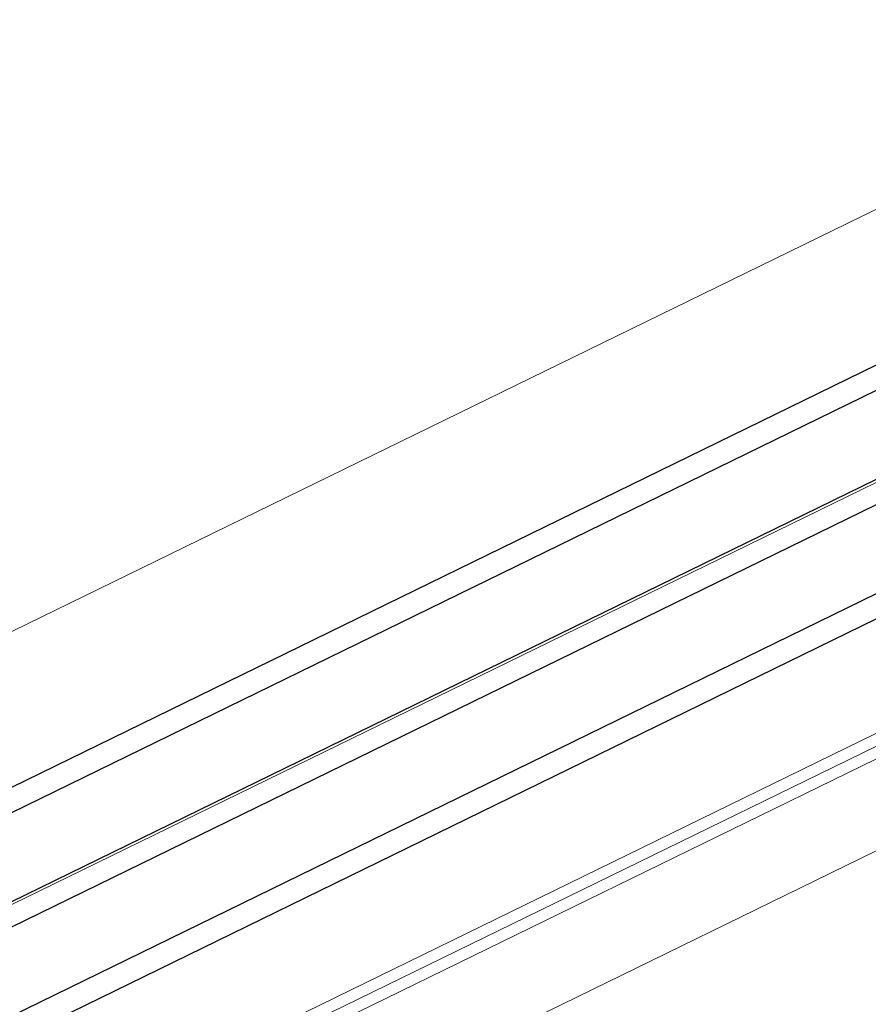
# Model space of a CAD drawing. Extents: x 6414462 to 20492237, y 5756825 to 17376351.
# Tile 75 of 127: x 6497764.026 to 6497764.174, y 5809734.375 to 5809734.547. Entities that reach past the tile are written whole.
import ezdxf

# ---------------------------------------------------------------- set-up
doc = ezdxf.new("R2010")
doc.units = 0
doc.linetypes.add('Linia siatki', pattern=[2.2224999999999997, 1.27, -0.3174999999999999, 0.3174999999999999, -0.3174999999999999])
for name, color, linetype, lineweight in [('A-DETL-GENF', 7, 'Continuous', 5), ('A-GENM', 7, 'Continuous', 5), ('A-GLAZ', 7, 'Continuous', 5), ('S-GRID', 7, 'Continuous', 5)]:
    doc.layers.add(name, color=color, linetype=linetype, lineweight=lineweight)

# ---------------------------------------------------------------- blocks, each defined once
blk = doc.blocks.new('Windows_S9000-Double-Vent-Window-with-Sashbars - O3 Windows_S9000-Double-Vent-Window-with-Sashbars 2-V10-__-00_00 Przyziemie PB')
at = {"layer": 'A-DETL-GENF', "color": 176, "lineweight": 25, "true_color": 0x00007f}
for p, q in [((6.400000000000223, 4.249999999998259), (57.90000000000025, 4.249999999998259)), ((6.400000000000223, 3.849999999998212), (57.90000000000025, 3.849999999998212)), ((6.400000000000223, 2.449999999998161), (57.90000000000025, 2.449999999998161)), ((6.400000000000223, 2.049999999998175), (57.90000000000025, 2.049999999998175)), ((6.400000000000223, 0.6499999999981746), (57.90000000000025, 0.6499999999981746)), ((57.90000000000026, 0.2499999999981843), (6.400000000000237, 0.2499999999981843))]:
    blk.add_line(p, q, dxfattribs=at)
at = {"layer": 'A-GENM'}
for p, q in [((3.175000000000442, 6.699999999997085), (61.12500000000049, 6.699999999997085)), ((5.382716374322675, -1.550000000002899), (58.91728362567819, -1.550000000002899)), ((-65.21739128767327, -3.400000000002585), (65.21739128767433, -3.400000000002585))]:
    blk.add_line(p, q, dxfattribs=at)
at = {"layer": 'A-GLAZ'}
for p, q in [((-68.99999999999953, 2.399999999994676), (69.0000000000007, 2.399999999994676)), ((69.00000000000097, -1.750000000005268), (-68.99999999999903, -1.750000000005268)), ((-68.99999999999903, -1.950000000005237), (69.00000000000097, -1.950000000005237))]:
    blk.add_line(p, q, dxfattribs=at)

msp = doc.modelspace()

# ---------------------------------------------------------------- linework, layer by layer
at = {"layer": 'S-GRID', "linetype": 'Linia siatki'}
msp.add_line((6497754.229806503, 5809729.594110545, 0.09999999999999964), (6497767.077086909, 5809735.869132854, 0.09999999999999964), dxfattribs=at)

# ---------------------------------------------------------------- block references
at = {"layer": 'A-GLAZ', "xscale": 0.01, "yscale": 0.01, "zscale": 0.01, "rotation": 26.03236155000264}
msp.add_blockref('Windows_S9000-Double-Vent-Window-with-Sashbars - O3 Windows_S9000-Double-Vent-Window-with-Sashbars 2-V10-__-00_00 Przyziemie PB', (6497763.699531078, 5809734.2066282, 0.09999999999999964), dxfattribs=at)

doc.saveas('drawing.dxf')
